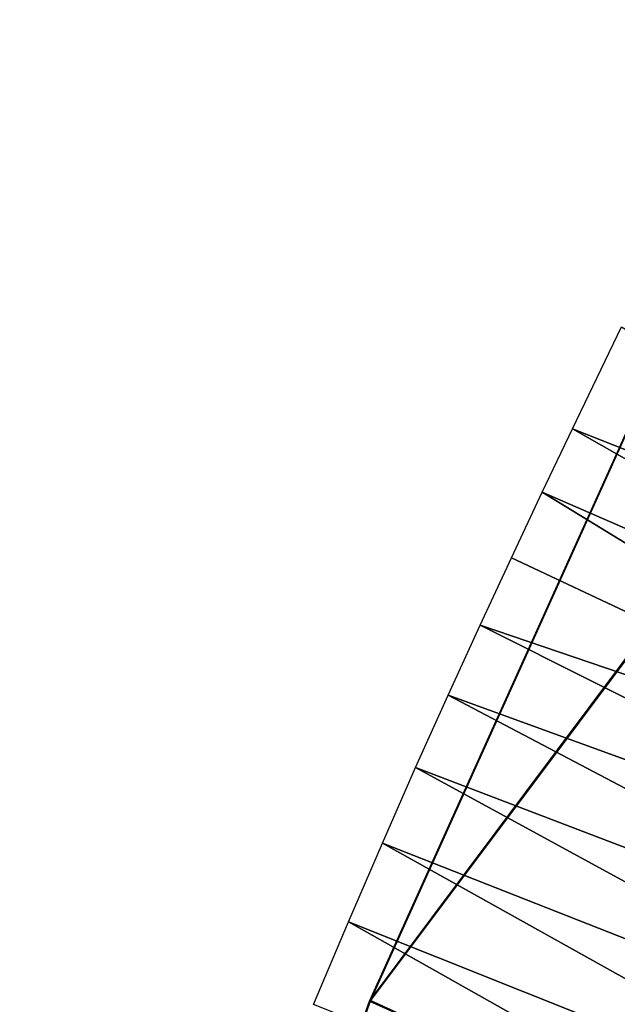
# Model space of a CAD drawing. Header units: millimetres. Extents: x -12 to 310, y -379 to 242.
# Tile 231 of 256: x 138.54 to 146.7, y 216.75 to 230.19. Entities that reach past the tile are written whole.
import ezdxf

# ---------------------------------------------------------------- set-up
doc = ezdxf.new("R2010")
doc.units = ezdxf.units.MM
doc.header["$LTSCALE"] = 65.185185
doc.layers.add('5150', color=7, linetype='CONTINUOUS')
doc.layers.add('5763', color=7, linetype='CONTINUOUS')

msp = doc.modelspace()

# ---------------------------------------------------------------- linework, layer by layer
at = {"layer": '5150', "linetype": 'CONTINUOUS'}
for points in [[(143.315, 216.791, -159.001), (151.869, 228.219, -148.541), (149.357, 230.169, -159.904), (143.315, 216.791, -159.001)], [(143.315, 216.791, -159.001), (149.357, 230.169, -159.904), (143.329, 216.803, -174.922), (143.315, 216.791, -159.001)], [(143.329, 216.803, -174.922), (149.357, 230.169, -159.904), (149.372, 230.187, -174.013), (143.329, 216.803, -174.922)], [(143.329, 216.803, -174.922), (149.372, 230.187, -174.013), (151.864, 228.177, -185.369), (143.329, 216.803, -174.922)], [(147.184, 215.057, -147.273), (151.869, 228.219, -148.541), (143.315, 216.791, -159.001), (147.184, 215.057, -147.273)], [(147.188, 215.026, -186.633), (143.329, 216.803, -174.922), (151.864, 228.177, -185.369), (147.188, 215.026, -186.633)], [(138.536, 203.437, -158.884), (147.184, 215.057, -147.273), (143.315, 216.791, -159.001), (138.536, 203.437, -158.884)], [(138.536, 203.437, -158.884), (143.315, 216.791, -159.001), (138.549, 203.445, -175.04), (138.536, 203.437, -158.884)], [(138.549, 203.445, -175.04), (143.315, 216.791, -159.001), (143.329, 216.803, -174.922), (138.549, 203.445, -175.04)], [(138.549, 203.445, -175.04), (143.329, 216.803, -174.922), (147.188, 215.026, -186.633), (138.549, 203.445, -175.04)]]:
    msp.add_3dface(points, dxfattribs=at)
at = {"layer": '5763', "linetype": 'CONTINUOUS'}
for points in [[(146.085, 224.605, -166.939), (146.757, 225.993, -166.939), (154.518, 221.272, -158.274), (146.085, 224.605, -166.939)], [(145.672, 223.739, -166.939), (146.085, 224.605, -166.939), (153.97, 220.129, -158.274), (145.672, 223.739, -166.939)], [(153.97, 220.129, -158.274), (146.085, 224.605, -166.939), (154.518, 221.272, -158.274), (153.97, 220.129, -158.274)], [(145.252, 222.845, -166.939), (145.672, 223.739, -166.939), (153.435, 218.996, -158.274), (145.252, 222.845, -166.939)], [(153.435, 218.996, -158.274), (145.672, 223.739, -166.939), (153.97, 220.129, -158.274), (153.435, 218.996, -158.274)], [(144.824, 221.922, -166.939), (145.252, 222.845, -166.939), (153.435, 218.996, -158.274), (144.824, 221.922, -166.939)], [(144.387, 220.968, -166.939), (144.824, 221.922, -166.939), (152.914, 217.871, -158.274), (144.387, 220.968, -166.939)], [(152.914, 217.871, -158.274), (144.824, 221.922, -166.939), (153.435, 218.996, -158.274), (152.914, 217.871, -158.274)], [(143.944, 219.982, -166.939), (144.387, 220.968, -166.939), (152.406, 216.751, -158.274), (143.944, 219.982, -166.939)], [(152.406, 216.751, -158.274), (144.387, 220.968, -166.939), (152.914, 217.871, -158.274), (152.406, 216.751, -158.274)], [(143.49, 218.951, -166.939), (143.944, 219.982, -166.939), (151.911, 215.636, -158.274), (143.49, 218.951, -166.939)], [(151.911, 215.636, -158.274), (143.944, 219.982, -166.939), (152.406, 216.751, -158.274), (151.911, 215.636, -158.274)], [(143.026, 217.874, -166.939), (143.49, 218.951, -166.939), (151.428, 214.522, -158.274), (143.026, 217.874, -166.939)], [(151.428, 214.522, -158.274), (143.49, 218.951, -166.939), (151.911, 215.636, -158.274), (151.428, 214.522, -158.274)], [(142.551, 216.749, -166.939), (143.026, 217.874, -166.939), (150.957, 213.408, -158.274), (142.551, 216.749, -166.939)], [(150.957, 213.408, -158.274), (143.026, 217.874, -166.939), (151.428, 214.522, -158.274), (150.957, 213.408, -158.274)]]:
    msp.add_3dface(points, dxfattribs=at)

doc.saveas('drawing.dxf')
